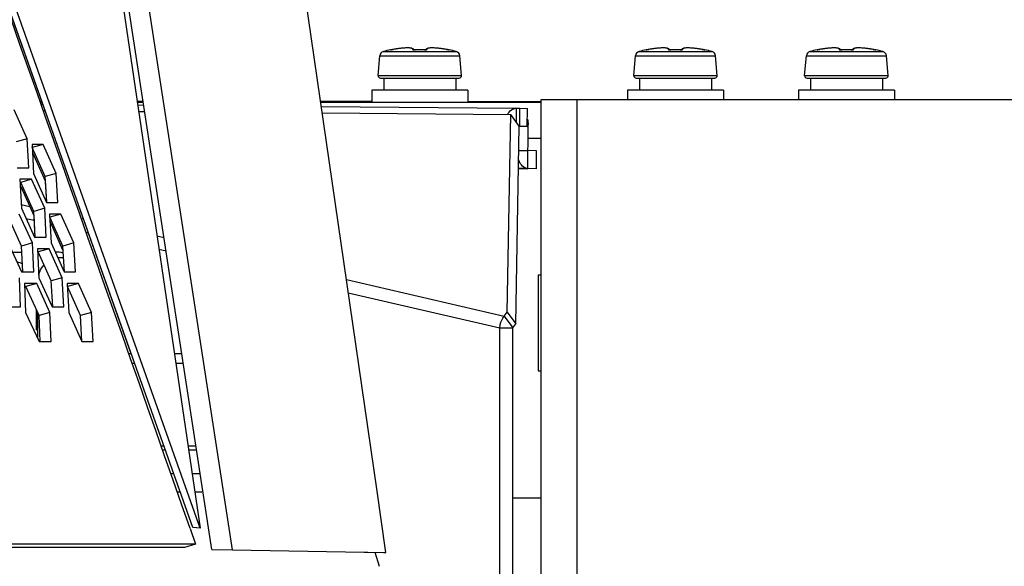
# Model space of a CAD drawing. Header units: millimetres. Extents: x 0 to 420, y 0 to 297.
# Tile 101 of 256: x 160.18 to 168.38, y 84.59 to 89.14. Entities that reach past the tile are written whole.
import ezdxf

# ---------------------------------------------------------------- set-up
doc = ezdxf.new("R2010")
doc.units = ezdxf.units.MM
doc.header["$LTSCALE"] = 23.1
doc.layers.get('0').update_dxf_attribs({"linetype": 'CONTINUOUS'})
doc.layers.add('02___PRT_ALL_AXES', color=7, linetype='CONTINUOUS')
doc.layers.add('AXES', color=7, linetype='CONTINUOUS')

msp = doc.modelspace()

# ---------------------------------------------------------------- linework, layer by layer
at = {"color": 7, "linetype": 'CONTINUOUS'}
for p, q in [((163.154, 85.2325), (160.8116, 101.3975)), ((159.561, 99.3001), (161.6814, 84.9046)), ((161.9517, 84.7235), (159.7207, 99.2418)), ((161.6814, 84.9046), (157.0934, 97.8856)), ((161.7791, 84.7264), (159.8065, 97.6334)), ((163.2092, 88.8779), (163.8173, 88.8779)), ((163.2686, 88.8915), (163.2686, 88.8918)), ((163.2686, 88.8915), (163.2686, 88.8918)), ((163.2687, 88.8912), (163.2686, 88.8915)), ((163.2687, 88.8912), (163.2686, 88.8915)), ((163.2714, 88.8914), (163.2707, 88.8914)), ((163.2732, 88.8917), (163.2712, 88.8914)), ((163.2735, 88.8917), (163.2732, 88.8917)), ((163.2743, 88.8918), (163.2735, 88.8917)), ((163.2751, 88.892), (163.2743, 88.8918)), ((163.275, 88.8919), (163.2867, 88.894)), ((163.277, 88.8923), (163.2751, 88.892)), ((163.2792, 88.8927), (163.277, 88.8923)), ((163.2843, 88.8936), (163.2816, 88.8931)), ((163.2871, 88.8941), (163.2843, 88.8936)), ((163.2899, 88.8946), (163.2871, 88.8941)), ((163.3017, 88.8968), (163.2899, 88.8946)), ((163.3164, 88.8993), (163.3016, 88.8968)), ((163.3306, 88.9015), (163.3162, 88.8993)), ((163.3444, 88.9033), (163.3304, 88.9014)), ((163.3576, 88.9048), (163.3442, 88.9033)), ((163.3701, 88.9061), (163.3574, 88.9048)), ((163.3818, 88.907), (163.3699, 88.9061)), ((163.3928, 88.9076), (163.3817, 88.907)), ((163.4029, 88.9079), (163.3926, 88.9076)), ((163.4121, 88.908), (163.4028, 88.9079)), ((163.4205, 88.9078), (163.412, 88.908)), ((163.4281, 88.9074), (163.4204, 88.9078)), ((163.4348, 88.9067), (163.428, 88.9074)), ((163.4407, 88.9058), (163.4347, 88.9067)), ((163.4459, 88.9047), (163.4407, 88.9058)), ((163.4505, 88.9033), (163.4459, 88.9047)), ((163.4546, 88.9016), (163.4505, 88.9033)), ((163.4582, 88.8994), (163.4546, 88.9016)), ((163.4613, 88.8964), (163.4582, 88.8994)), ((163.4606, 88.8923), (163.4603, 88.8924)), ((163.4612, 88.8922), (163.4606, 88.8923)), ((163.462, 88.892), (163.4612, 88.8922)), ((163.4637, 88.8928), (163.4613, 88.8964)), ((163.463, 88.8919), (163.462, 88.892)), ((163.4643, 88.8917), (163.463, 88.8919)), ((163.464, 88.8918), (163.4637, 88.8928)), ((163.4645, 88.8917), (163.464, 88.8918)), ((163.466, 88.8916), (163.4643, 88.8917)), ((163.4676, 88.8915), (163.4657, 88.8916)), ((163.4693, 88.8914), (163.4673, 88.8915)), ((163.4712, 88.8914), (163.469, 88.8914)), ((163.4732, 88.8914), (163.4709, 88.8914)), ((163.4748, 88.8914), (163.4728, 88.8914)), ((163.4855, 88.8917), (163.4732, 88.8914)), ((163.4748, 88.8912), (163.4748, 88.8914)), ((163.4995, 88.892), (163.4855, 88.8917)), ((163.5134, 88.892), (163.4995, 88.892)), ((163.5274, 88.892), (163.5134, 88.892)), ((163.5413, 88.8917), (163.5274, 88.892)), ((163.5518, 88.8914), (163.5413, 88.8917)), ((163.5538, 88.8914), (163.5518, 88.8914)), ((163.5518, 88.8912), (163.5518, 88.8914)), ((163.5557, 88.8914), (163.5534, 88.8914)), ((163.5576, 88.8914), (163.5554, 88.8914)), ((163.5593, 88.8915), (163.5573, 88.8914)), ((163.5609, 88.8916), (163.5591, 88.8915)), ((163.5623, 88.8917), (163.5607, 88.8916)), ((163.5634, 88.8919), (163.5621, 88.8917)), ((163.5629, 88.8928), (163.5625, 88.8918)), ((163.5652, 88.8964), (163.5629, 88.8928)), ((163.5645, 88.892), (163.5634, 88.8919)), ((163.5653, 88.8922), (163.5645, 88.892)), ((163.5684, 88.8994), (163.5652, 88.8964)), ((163.5659, 88.8923), (163.5653, 88.8922)), ((163.5663, 88.8924), (163.5659, 88.8923)), ((163.5662, 88.8924), (163.5663, 88.8924)), ((163.5663, 88.8924), (163.5663, 88.8924)), ((163.572, 88.9015), (163.5684, 88.8994)), ((163.5761, 88.9033), (163.572, 88.9015)), ((163.5806, 88.9047), (163.5761, 88.9033)), ((163.5859, 88.9058), (163.5807, 88.9047)), ((163.5919, 88.9067), (163.5859, 88.9058)), ((163.5986, 88.9074), (163.5918, 88.9067)), ((163.6061, 88.9078), (163.5985, 88.9074)), ((163.6145, 88.908), (163.6061, 88.9078)), ((163.6238, 88.9079), (163.6144, 88.908)), ((163.6339, 88.9076), (163.6237, 88.9079)), ((163.6449, 88.907), (163.6338, 88.9076)), ((163.6567, 88.9061), (163.6448, 88.907)), ((163.6692, 88.9048), (163.6565, 88.9061)), ((163.6824, 88.9033), (163.669, 88.9048)), ((163.6962, 88.9014), (163.6822, 88.9033)), ((163.7104, 88.8993), (163.6959, 88.9015)), ((163.725, 88.8968), (163.7102, 88.8993)), ((163.7427, 88.8935), (163.7248, 88.8968)), ((163.7399, 88.894), (163.7516, 88.8919)), ((163.7454, 88.893), (163.7417, 88.8937)), ((163.7497, 88.8923), (163.7474, 88.8926)), ((163.7513, 88.892), (163.7495, 88.8923)), ((163.7522, 88.8919), (163.7506, 88.8921)), ((163.753, 88.8917), (163.7521, 88.8919)), ((163.7534, 88.8917), (163.7528, 88.8918)), ((163.7547, 88.8915), (163.7534, 88.8917)), ((163.7559, 88.8914), (163.7547, 88.8915)), ((163.758, 88.8918), (163.7579, 88.8912)), ((165.3402, 88.8779), (165.9483, 88.8779)), ((165.3996, 88.8915), (165.3995, 88.8918)), ((165.3996, 88.8915), (165.3995, 88.8918)), ((165.3996, 88.8912), (165.3996, 88.8915)), ((165.3996, 88.8912), (165.3996, 88.8915)), ((165.4024, 88.8914), (165.4017, 88.8914)), ((165.4041, 88.8917), (165.4021, 88.8914)), ((165.4045, 88.8917), (165.4041, 88.8917)), ((165.4052, 88.8918), (165.4045, 88.8917)), ((165.406, 88.892), (165.4052, 88.8918)), ((165.4059, 88.8919), (165.4176, 88.894)), ((165.4079, 88.8923), (165.406, 88.892)), ((165.4101, 88.8927), (165.4079, 88.8923)), ((165.4152, 88.8936), (165.4126, 88.8931)), ((165.418, 88.8941), (165.4152, 88.8936)), ((165.4208, 88.8946), (165.418, 88.8941)), ((165.4327, 88.8968), (165.4208, 88.8946)), ((165.4473, 88.8993), (165.4326, 88.8968)), ((165.4616, 88.9015), (165.4471, 88.8993)), ((165.4754, 88.9033), (165.4614, 88.9014)), ((165.4885, 88.9048), (165.4752, 88.9033)), ((165.501, 88.9061), (165.4883, 88.9048)), ((165.5128, 88.907), (165.5009, 88.9061)), ((165.5237, 88.9076), (165.5126, 88.907)), ((165.5338, 88.9079), (165.5236, 88.9076)), ((165.5431, 88.908), (165.5337, 88.9079)), ((165.5515, 88.9078), (165.543, 88.908)), ((165.559, 88.9074), (165.5514, 88.9078)), ((165.5657, 88.9067), (165.5589, 88.9074)), ((165.5717, 88.9058), (165.5657, 88.9067)), ((165.5768, 88.9047), (165.5716, 88.9058)), ((165.5815, 88.9033), (165.5768, 88.9047)), ((165.5855, 88.9016), (165.5815, 88.9033)), ((165.5891, 88.8994), (165.5855, 88.9016)), ((165.5923, 88.8964), (165.5891, 88.8994)), ((165.5916, 88.8923), (165.5913, 88.8924)), ((165.5921, 88.8922), (165.5916, 88.8923)), ((165.593, 88.892), (165.5921, 88.8922)), ((165.5946, 88.8928), (165.5923, 88.8964)), ((165.594, 88.8919), (165.593, 88.892)), ((165.5952, 88.8917), (165.594, 88.8919)), ((165.595, 88.8918), (165.5946, 88.8928)), ((165.5955, 88.8917), (165.595, 88.8918)), ((165.5969, 88.8916), (165.5952, 88.8917)), ((165.5985, 88.8915), (165.5966, 88.8916)), ((165.6003, 88.8914), (165.5982, 88.8915)), ((165.6022, 88.8914), (165.6, 88.8914)), ((165.6041, 88.8914), (165.6018, 88.8914)), ((165.6057, 88.8914), (165.6038, 88.8914)), ((165.6165, 88.8917), (165.6041, 88.8914)), ((165.6058, 88.8912), (165.6057, 88.8914)), ((165.6304, 88.892), (165.6165, 88.8917)), ((165.6444, 88.892), (165.6304, 88.892)), ((165.6583, 88.892), (165.6444, 88.892)), ((165.6723, 88.8917), (165.6583, 88.892)), ((165.6827, 88.8914), (165.6723, 88.8917)), ((165.6847, 88.8914), (165.6827, 88.8914)), ((165.6827, 88.8912), (165.6827, 88.8914)), ((165.6867, 88.8914), (165.6844, 88.8914)), ((165.6885, 88.8914), (165.6864, 88.8914)), ((165.6903, 88.8915), (165.6883, 88.8914)), ((165.6918, 88.8916), (165.69, 88.8915)), ((165.6933, 88.8917), (165.6916, 88.8916)), ((165.6943, 88.8919), (165.6931, 88.8917)), ((165.6938, 88.8928), (165.6935, 88.8918)), ((165.6962, 88.8964), (165.6938, 88.8928)), ((165.6954, 88.892), (165.6943, 88.8919)), ((165.6963, 88.8922), (165.6954, 88.892)), ((165.6994, 88.8994), (165.6962, 88.8964)), ((165.6969, 88.8923), (165.6963, 88.8922)), ((165.6972, 88.8924), (165.6969, 88.8923)), ((165.6971, 88.8924), (165.6973, 88.8924)), ((165.6973, 88.8924), (165.6972, 88.8924)), ((165.7029, 88.9015), (165.6994, 88.8994)), ((165.707, 88.9033), (165.7029, 88.9015)), ((165.7116, 88.9047), (165.707, 88.9033)), ((165.7169, 88.9058), (165.7116, 88.9047)), ((165.7228, 88.9067), (165.7168, 88.9058)), ((165.7295, 88.9074), (165.7228, 88.9067)), ((165.7371, 88.9078), (165.7295, 88.9074)), ((165.7455, 88.908), (165.737, 88.9078)), ((165.7548, 88.9079), (165.7454, 88.908)), ((165.7649, 88.9076), (165.7546, 88.9079)), ((165.7759, 88.907), (165.7648, 88.9076)), ((165.7876, 88.9061), (165.7757, 88.907)), ((165.8001, 88.9048), (165.7875, 88.9061)), ((165.8133, 88.9033), (165.8, 88.9048)), ((165.8271, 88.9014), (165.8131, 88.9033)), ((165.8414, 88.8993), (165.8269, 88.9015)), ((165.8559, 88.8968), (165.8411, 88.8993)), ((165.8737, 88.8935), (165.8558, 88.8968)), ((165.8709, 88.894), (165.8825, 88.8919)), ((165.8764, 88.893), (165.8727, 88.8937)), ((165.8806, 88.8923), (165.8784, 88.8926)), ((165.8822, 88.892), (165.8804, 88.8923)), ((165.8832, 88.8919), (165.8815, 88.8921)), ((165.8839, 88.8917), (165.883, 88.8919)), ((165.8844, 88.8917), (165.8838, 88.8918)), ((165.8856, 88.8915), (165.8844, 88.8917)), ((165.8868, 88.8914), (165.8856, 88.8915)), ((165.8889, 88.8918), (165.8889, 88.8912)), ((166.7642, 88.8779), (167.3723, 88.8779)), ((166.8236, 88.8915), (166.8235, 88.8918)), ((166.8236, 88.8915), (166.8235, 88.8918)), ((166.8236, 88.8912), (166.8236, 88.8915)), ((166.8236, 88.8912), (166.8236, 88.8915)), ((166.8264, 88.8914), (166.8257, 88.8914)), ((166.8281, 88.8917), (166.8261, 88.8914)), ((166.8285, 88.8917), (166.8281, 88.8917)), ((166.8292, 88.8918), (166.8285, 88.8917)), ((166.83, 88.892), (166.8292, 88.8918)), ((166.8299, 88.8919), (166.8416, 88.894)), ((166.8319, 88.8923), (166.83, 88.892)), ((166.8341, 88.8927), (166.8319, 88.8923)), ((166.8392, 88.8936), (166.8366, 88.8931)), ((166.842, 88.8941), (166.8392, 88.8936)), ((166.8448, 88.8946), (166.842, 88.8941)), ((166.8567, 88.8968), (166.8448, 88.8946)), ((166.8713, 88.8993), (166.8566, 88.8968)), ((166.8856, 88.9015), (166.8711, 88.8993)), ((166.8994, 88.9033), (166.8854, 88.9014)), ((166.9125, 88.9048), (166.8992, 88.9033)), ((166.925, 88.9061), (166.9123, 88.9048)), ((166.9368, 88.907), (166.9249, 88.9061)), ((166.9477, 88.9076), (166.9366, 88.907)), ((166.9578, 88.9079), (166.9476, 88.9076)), ((166.9671, 88.908), (166.9577, 88.9079)), ((166.9755, 88.9078), (166.967, 88.908)), ((166.983, 88.9074), (166.9754, 88.9078)), ((166.9897, 88.9067), (166.9829, 88.9074)), ((166.9957, 88.9058), (166.9897, 88.9067)), ((167.0008, 88.9047), (166.9956, 88.9058)), ((167.0055, 88.9033), (167.0008, 88.9047)), ((167.0095, 88.9016), (167.0055, 88.9033)), ((167.0131, 88.8994), (167.0095, 88.9016)), ((167.0163, 88.8964), (167.0131, 88.8994)), ((167.0156, 88.8923), (167.0153, 88.8924)), ((167.0161, 88.8922), (167.0156, 88.8923)), ((167.017, 88.892), (167.0161, 88.8922)), ((167.0186, 88.8928), (167.0163, 88.8964)), ((167.018, 88.8919), (167.017, 88.892)), ((167.0192, 88.8917), (167.018, 88.8919)), ((167.019, 88.8918), (167.0186, 88.8928)), ((167.0195, 88.8917), (167.019, 88.8918)), ((167.0209, 88.8916), (167.0192, 88.8917)), ((167.0225, 88.8915), (167.0206, 88.8916)), ((167.0243, 88.8914), (167.0222, 88.8915)), ((167.0262, 88.8914), (167.024, 88.8914)), ((167.0281, 88.8914), (167.0258, 88.8914)), ((167.0297, 88.8914), (167.0278, 88.8914)), ((167.0405, 88.8917), (167.0281, 88.8914)), ((167.0298, 88.8912), (167.0297, 88.8914)), ((167.0544, 88.892), (167.0405, 88.8917)), ((167.0684, 88.892), (167.0544, 88.892)), ((167.0823, 88.892), (167.0684, 88.892)), ((167.0963, 88.8917), (167.0823, 88.892)), ((167.1067, 88.8914), (167.0963, 88.8917)), ((167.1087, 88.8914), (167.1067, 88.8914)), ((167.1067, 88.8912), (167.1067, 88.8914)), ((167.1107, 88.8914), (167.1084, 88.8914)), ((167.1125, 88.8914), (167.1104, 88.8914)), ((167.1143, 88.8915), (167.1123, 88.8914)), ((167.1158, 88.8916), (167.114, 88.8915)), ((167.1173, 88.8917), (167.1156, 88.8916)), ((167.1183, 88.8919), (167.1171, 88.8917)), ((167.1178, 88.8928), (167.1175, 88.8918)), ((167.1202, 88.8964), (167.1178, 88.8928)), ((167.1194, 88.892), (167.1183, 88.8919)), ((167.1203, 88.8922), (167.1194, 88.892)), ((167.1234, 88.8994), (167.1202, 88.8964)), ((167.1209, 88.8923), (167.1203, 88.8922)), ((167.1212, 88.8924), (167.1209, 88.8923)), ((167.1211, 88.8924), (167.1213, 88.8924)), ((167.1213, 88.8924), (167.1212, 88.8924)), ((167.1269, 88.9015), (167.1234, 88.8994)), ((167.131, 88.9033), (167.1269, 88.9015)), ((167.1356, 88.9047), (167.131, 88.9033)), ((167.1409, 88.9058), (167.1356, 88.9047)), ((167.1468, 88.9067), (167.1408, 88.9058)), ((167.1535, 88.9074), (167.1468, 88.9067)), ((167.1611, 88.9078), (167.1535, 88.9074)), ((167.1695, 88.908), (167.161, 88.9078)), ((167.1788, 88.9079), (167.1694, 88.908)), ((167.1889, 88.9076), (167.1786, 88.9079)), ((167.1999, 88.907), (167.1888, 88.9076)), ((167.2116, 88.9061), (167.1997, 88.907)), ((167.2241, 88.9048), (167.2115, 88.9061)), ((167.2373, 88.9033), (167.224, 88.9048)), ((167.2511, 88.9014), (167.2371, 88.9033)), ((167.2654, 88.8993), (167.2509, 88.9015)), ((167.2799, 88.8968), (167.2651, 88.8993)), ((167.2977, 88.8935), (167.2798, 88.8968)), ((167.2949, 88.894), (167.3065, 88.8919)), ((167.3004, 88.893), (167.2967, 88.8937)), ((167.3046, 88.8923), (167.3024, 88.8926)), ((167.3062, 88.892), (167.3044, 88.8923)), ((167.3072, 88.8919), (167.3055, 88.8921)), ((167.3079, 88.8917), (167.307, 88.8919)), ((167.3084, 88.8917), (167.3078, 88.8918)), ((167.3096, 88.8915), (167.3084, 88.8917)), ((167.3108, 88.8914), (167.3096, 88.8915)), ((167.3129, 88.8918), (167.3129, 88.8912)), ((163.1652, 88.6788), (163.1795, 88.8427)), ((163.1795, 88.8427), (163.847, 88.8427)), ((163.8614, 88.6788), (163.847, 88.8427)), ((165.2961, 88.6788), (165.3105, 88.8427)), ((165.3105, 88.8427), (165.978, 88.8427)), ((165.9923, 88.6788), (165.978, 88.8427)), ((166.7201, 88.6788), (166.7345, 88.8427)), ((166.7345, 88.8427), (167.402, 88.8427)), ((167.4163, 88.6788), (167.402, 88.8427)), ((163.1652, 88.6788), (163.8614, 88.6788)), ((163.1851, 88.657), (163.8415, 88.657)), ((163.2133, 88.657), (163.2133, 88.557)), ((163.8133, 88.657), (163.8133, 88.557)), ((165.2961, 88.6788), (165.9923, 88.6788)), ((165.3161, 88.657), (165.9724, 88.657)), ((165.3442, 88.657), (165.3442, 88.557)), ((165.9442, 88.657), (165.9442, 88.557)), ((166.7201, 88.6788), (167.4163, 88.6788)), ((166.7401, 88.657), (167.3964, 88.657)), ((166.7682, 88.657), (166.7682, 88.557)), ((167.3682, 88.657), (167.3682, 88.557)), ((163.9133, 88.557), (163.1133, 88.557)), ((163.1133, 88.557), (163.1133, 88.457)), ((163.9133, 88.557), (163.9133, 88.457)), ((166.0442, 88.557), (165.2442, 88.557)), ((165.2442, 88.557), (165.2442, 88.477)), ((166.0442, 88.557), (166.0442, 88.477)), ((167.4682, 88.557), (166.6682, 88.557)), ((166.6682, 88.557), (166.6682, 88.477)), ((167.4682, 88.557), (167.4682, 88.477)), ((160.3522, 88.457), (160.365, 88.457)), ((161.1581, 88.457), (161.2089, 88.457)), ((162.6864, 88.457), (164.5252, 88.457)), ((164.5252, 88.477), (169.8641, 88.477)), ((164.5252, 64.837), (164.5252, 88.477)), ((164.8252, 64.837), (164.8252, 88.477)), ((160.3585, 88.4393), (160.3713, 88.4392)), ((160.3774, 88.3857), (160.3902, 88.3856)), ((161.1618, 88.4324), (161.2128, 88.4319)), ((161.1697, 88.3789), (161.2209, 88.3784)), ((162.6919, 88.4191), (164.3164, 88.4051)), ((164.3164, 88.4051), (164.3153, 88.2923)), ((164.3164, 88.4051), (164.3444, 88.4048)), ((164.3444, 88.4048), (164.343, 88.2548)), ((164.3444, 88.4048), (164.4106, 88.4027)), ((164.4092, 88.2528), (164.4106, 88.4027)), ((162.6997, 88.3656), (164.2718, 88.352)), ((164.2419, 86.7061), (164.2718, 88.352)), ((164.3425, 88.2549), (164.2718, 88.352)), ((164.4172, 88.2525), (164.3425, 88.2533)), ((164.4139, 87.9025), (164.4172, 88.2525)), ((160.2409, 88.1512), (160.1499, 88.1253)), ((164.4163, 88.157), (164.5252, 88.157)), ((160.3748, 88.1029), (160.2835, 88.077)), ((160.3906, 87.8355), (160.2835, 88.077)), ((164.3389, 88.0533), (164.4153, 88.0525)), ((164.4869, 88.0503), (164.4153, 88.0525)), ((164.4855, 87.9003), (164.4869, 88.0503)), ((160.2852, 88.0375), (160.3906, 87.7997)), ((160.2784, 87.8131), (160.1875, 87.7872)), ((160.482, 87.8614), (160.3906, 87.8355)), ((160.4042, 87.62), (160.3906, 87.8355)), ((160.3906, 87.7997), (160.4018, 87.6237)), ((160.1875, 87.7872), (160.1825, 87.7872)), ((160.1842, 87.7514), (160.1875, 87.7514)), ((160.2962, 87.5457), (160.1875, 87.7872)), ((160.1875, 87.7514), (160.2962, 87.5099)), ((160.1912, 87.6018), (160.2622, 87.5854)), ((160.3871, 87.5716), (160.2962, 87.5457)), ((160.4042, 87.62), (160.4033, 87.6343)), ((160.1947, 87.256), (160.0845, 87.4974)), ((160.2313, 87.4868), (160.2983, 87.4713)), ((160.3079, 87.3304), (160.2962, 87.5457)), ((160.2962, 87.5099), (160.306, 87.3303)), ((160.4303, 87.4974), (160.4293, 87.4974)), ((160.5216, 87.5233), (160.4303, 87.4974)), ((160.5375, 87.256), (160.4303, 87.4974)), ((160.6937, 87.4858), (160.7095, 87.4822)), ((160.4314, 87.459), (160.5375, 87.2201)), ((160.4325, 87.4404), (160.4406, 87.4385)), ((160.305, 87.3489), (160.306, 87.3303)), ((160.7341, 87.3707), (160.7502, 87.367)), ((161.3226, 87.3407), (161.3816, 87.3271)), ((160.2852, 87.2818), (160.1947, 87.256)), ((160.2044, 87.0408), (160.1947, 87.256)), ((160.4245, 87.2335), (160.3336, 87.2077)), ((160.6289, 87.2818), (160.5375, 87.256)), ((160.551, 87.0404), (160.5375, 87.256)), ((161.3387, 87.2312), (161.3984, 87.2174)), ((160.3336, 87.2077), (160.3282, 87.2077)), ((160.4424, 86.9662), (160.3336, 87.2077)), ((160.5375, 87.2201), (160.539, 87.1977)), ((160.2044, 87.0408), (160.2038, 87.0547)), ((160.5334, 86.9921), (160.4424, 86.9662)), ((160.2298, 86.9179), (160.22, 86.9179)), ((160.3203, 86.9438), (160.2298, 86.9179)), ((160.3402, 86.6764), (160.2298, 86.9179)), ((160.454, 86.7509), (160.4424, 86.9662)), ((160.5771, 86.9179), (160.5757, 86.9179)), ((160.6684, 86.9438), (160.5771, 86.9179)), ((160.6845, 86.6764), (160.5771, 86.9179)), ((162.9011, 86.9763), (164.2169, 86.6726)), ((162.917, 86.8669), (164.1797, 86.5754)), ((160.3194, 86.5566), (160.3194, 86.722)), ((160.33, 86.5566), (160.33, 86.6987)), ((160.4308, 86.7023), (160.3402, 86.6764)), ((160.3498, 86.4612), (160.3402, 86.6764)), ((160.7759, 86.7023), (160.6845, 86.6764)), ((160.6978, 86.4609), (160.6845, 86.6764)), ((164.2169, 86.6726), (164.2419, 86.7061)), ((164.2169, 86.6726), (164.2877, 86.5754)), ((164.2419, 86.7061), (164.3127, 86.6089)), ((164.1797, 86.5754), (164.2877, 86.5754)), ((164.1797, 81.507), (164.1797, 86.5754)), ((160.3194, 86.5566), (160.33, 86.5566)), ((160.3194, 86.5566), (160.3265, 86.5556)), ((160.3265, 86.5556), (160.3265, 86.4896)), ((161.1098, 86.3566), (161.0899, 86.3566)), ((161.5299, 86.3566), (161.4675, 86.3566)), ((161.1381, 86.2766), (161.1179, 86.2766)), ((161.5422, 86.2766), (161.4793, 86.2766)), ((161.3576, 85.5901), (161.3807, 85.5901)), ((161.5804, 85.5901), (161.6471, 85.5901)), ((161.3693, 85.5566), (161.3926, 85.5566)), ((161.5854, 85.5566), (161.6522, 85.5566)), ((161.4632, 85.3566), (161.4391, 85.3566)), ((161.6828, 85.3566), (161.6148, 85.3566)), ((161.4915, 85.2066), (161.5163, 85.2066)), ((161.6369, 85.2066), (161.6957, 85.2066)), ((163.2309, 84.702), (163.154, 85.2325)), ((164.2877, 85.157), (164.5252, 85.157)), ((161.6814, 84.9046), (161.6213, 84.9093)), ((161.6438, 84.7704), (161.5515, 84.7446)), ((161.5515, 84.7446), (86.699, 84.7446)), ((161.7791, 84.7264), (161.9518, 84.7235)), ((161.9518, 84.7235), (163.0506, 84.705)), ((163.0506, 84.705), (163.079, 84.7045)), ((163.079, 84.7045), (163.2109, 84.7023)), ((163.1375, 84.7036), (163.1752, 84.5866)), ((163.2109, 84.7023), (163.2309, 84.702))]:
    msp.add_line(p, q, dxfattribs=at)
at = {"color": 3, "linetype": 'CONTINUOUS'}
for p, q in [((161.6213, 84.9093), (157.0485, 97.8473)), ((161.1074, 86.3566), (158.0854, 94.9066)), ((160.3632, 88.4621), (160.3505, 88.4621)), ((161.2082, 88.4616), (161.1575, 88.4616)), ((163.1133, 88.4604), (162.6859, 88.4607)), ((164.5252, 88.4596), (163.9133, 88.46)), ((160.2409, 88.1512), (160.1323, 88.3927)), ((164.3127, 86.6089), (164.3425, 88.2549)), ((164.343, 88.2548), (164.4092, 88.2528)), ((160.254, 87.9097), (160.2409, 88.1512)), ((160.3748, 88.1029), (160.2814, 88.1029)), ((160.2814, 88.1029), (160.2949, 87.8614)), ((160.482, 87.8614), (160.3748, 88.1029)), ((160.157, 87.9097), (160.254, 87.9097)), ((164.3361, 87.9016), (164.4139, 87.9009)), ((164.4139, 87.9025), (164.3362, 87.9032)), ((164.4855, 87.9003), (164.4139, 87.9025)), ((160.2784, 87.8131), (160.1813, 87.8131)), ((160.1813, 87.8131), (160.1926, 87.5716)), ((160.3871, 87.5716), (160.2784, 87.8131)), ((160.2949, 87.8614), (160.4034, 87.6199)), ((160.4971, 87.6199), (160.482, 87.8614)), ((160.1926, 87.5716), (160.3027, 87.3301)), ((160.4001, 87.3301), (160.3871, 87.5716)), ((160.4034, 87.6199), (160.4971, 87.6199)), ((160.2852, 87.2818), (160.1749, 87.5233)), ((160.5216, 87.5233), (160.4278, 87.5233)), ((160.4278, 87.5233), (160.4411, 87.2818)), ((160.6289, 87.2818), (160.5216, 87.5233)), ((160.3027, 87.3301), (160.4001, 87.3301)), ((160.0832, 87.2818), (160.1949, 87.0404)), ((160.296, 87.0404), (160.2852, 87.2818)), ((160.4245, 87.2335), (160.327, 87.2335)), ((160.327, 87.2335), (160.3381, 86.9921)), ((160.5334, 86.9921), (160.4245, 87.2335)), ((160.4411, 87.2818), (160.5498, 87.0404)), ((160.6439, 87.0404), (160.6289, 87.2818)), ((160.1848, 86.7506), (160.1762, 86.9921)), ((160.1949, 87.0404), (160.296, 87.0404)), ((160.3381, 86.9921), (160.4484, 86.7506)), ((160.5462, 86.7506), (160.5334, 86.9921)), ((160.5498, 87.0404), (160.6439, 87.0404)), ((160.3203, 86.9438), (160.219, 86.9438)), ((160.219, 86.9438), (160.228, 86.7023)), ((160.4308, 86.7023), (160.3203, 86.9438)), ((160.6684, 86.9438), (160.5742, 86.9438)), ((160.5742, 86.9438), (160.5873, 86.7023)), ((160.7759, 86.7023), (160.6684, 86.9438)), ((160.0799, 86.7506), (160.1848, 86.7506)), ((160.4484, 86.7506), (160.5462, 86.7506)), ((160.228, 86.7023), (160.3398, 86.4608)), ((160.4414, 86.4608), (160.4308, 86.7023)), ((160.5873, 86.7023), (160.6962, 86.4608)), ((160.7907, 86.4608), (160.7759, 86.7023)), ((164.2877, 86.5754), (164.3127, 86.6089)), ((164.2877, 81.507), (164.2877, 86.5754)), ((160.3398, 86.4608), (160.4414, 86.4608)), ((160.6962, 86.4608), (160.7907, 86.4608)), ((161.5981, 84.9012), (161.6438, 84.7704)), ((161.5983, 84.9012), (161.6438, 84.7704)), ((161.6438, 84.7704), (86.6067, 84.7704))]:
    msp.add_line(p, q, dxfattribs=at)
msp.add_arc((-1400.2765, -461.1269), 1654.5692, 19.2695161, 19.7444876, dxfattribs=at)
at = {"color": 7, "linetype": 'CONTINUOUS'}
for centre, radius, start, end in [((163.2194, 88.8392), 0.04, 104.67713, 175), ((163.5133, 87.717), 1.2, 101.76567, 104.67713), ((163.2706, 88.882), 0.01, 75.29213, 101.76567), ((163.2707, 88.8814), 0.0101, 88.6393, 101.71061), ((163.1623, 89.5595), 0.6771, 280.58406, 280.87982), ((163.4551, 88.0373), 0.8731, 99.75855, 100.89136), ((163.454, 88.0437), 0.8666, 99.33054, 99.75948), ((163.4524, 88.0533), 0.8568, 98.89795, 99.33058), ((163.4503, 88.0665), 0.8435, 98.46858, 98.89816), ((163.4469, 88.0894), 0.8203, 97.82492, 98.46994), ((163.443, 88.1177), 0.7918, 97.37624, 97.82411), ((163.4393, 88.1463), 0.763, 96.90276, 97.37666), ((163.436, 88.174), 0.735, 96.54931, 96.90204), ((163.4312, 88.2162), 0.6926, 95.67273, 96.55509), ((163.4271, 88.2568), 0.6518, 95.43716, 95.6665), ((163.5133, 87.691), 1.2009, 88.16263, 91.83614), ((163.5993, 88.2551), 0.6535, 84.30731, 84.54224), ((163.5952, 88.2149), 0.6939, 83.43478, 84.30137), ((163.5905, 88.173), 0.736, 83.07966, 83.44028), ((163.5871, 88.1452), 0.764, 82.60843, 83.07901), ((163.5834, 88.1166), 0.7928, 82.1541, 82.60878), ((163.5795, 88.0886), 0.8211, 81.51853, 82.1534), ((163.5762, 88.066), 0.844, 81.08745, 81.51981), ((163.5741, 88.0529), 0.8572, 80.65786, 81.08768), ((163.5726, 88.0434), 0.8669, 80.22047, 80.65788), ((163.5715, 88.0373), 0.8731, 79.10867, 80.22144), ((163.8608, 89.5409), 0.6581, 259.11364, 259.41789), ((163.7559, 88.882), 0.01, 78.23433, 104.71239), ((163.7559, 88.8814), 0.0101, 78.29479, 91.35129), ((163.5133, 87.717), 1.2, 75.32287, 78.23433), ((163.8072, 88.8392), 0.04, 5, 75.32287), ((165.3503, 88.8392), 0.04, 104.67713, 175), ((165.6442, 87.717), 1.2, 101.76567, 104.67713), ((165.4016, 88.882), 0.01, 75.29213, 101.76567), ((165.4017, 88.8814), 0.0101, 88.6393, 101.71061), ((165.2932, 89.5595), 0.6771, 280.58406, 280.87982), ((165.586, 88.0373), 0.8731, 99.75855, 100.89136), ((165.5849, 88.0437), 0.8666, 99.33054, 99.75948), ((165.5833, 88.0533), 0.8568, 98.89795, 99.33058), ((165.5813, 88.0665), 0.8435, 98.46858, 98.89816), ((165.5779, 88.0894), 0.8203, 97.82492, 98.46994), ((165.574, 88.1177), 0.7918, 97.37624, 97.82411), ((165.5703, 88.1463), 0.763, 96.90276, 97.37666), ((165.5669, 88.174), 0.735, 96.54931, 96.90204), ((165.5622, 88.2162), 0.6926, 95.67273, 96.55509), ((165.5581, 88.2568), 0.6518, 95.43716, 95.6665), ((165.6442, 87.691), 1.2009, 88.16263, 91.83614), ((165.7303, 88.2551), 0.6535, 84.30731, 84.54224), ((165.7262, 88.2149), 0.6939, 83.43478, 84.30137), ((165.7214, 88.173), 0.736, 83.07966, 83.44028), ((165.718, 88.1452), 0.764, 82.60843, 83.07901), ((165.7143, 88.1166), 0.7928, 82.1541, 82.60878), ((165.7105, 88.0886), 0.8211, 81.51853, 82.1534), ((165.7071, 88.066), 0.844, 81.08745, 81.51981), ((165.7051, 88.0529), 0.8572, 80.65786, 81.08768), ((165.7035, 88.0434), 0.8669, 80.22047, 80.65788), ((165.7025, 88.0373), 0.8731, 79.10867, 80.22144), ((165.9917, 89.5409), 0.6581, 259.11364, 259.41789), ((165.8869, 88.882), 0.01, 78.23433, 104.71239), ((165.8868, 88.8814), 0.0101, 78.29479, 91.35129), ((165.6442, 87.717), 1.2, 75.32287, 78.23433), ((165.9382, 88.8392), 0.04, 5, 75.32287), ((166.7743, 88.8392), 0.04, 104.67713, 175), ((167.0682, 87.717), 1.2, 101.76567, 104.67713), ((166.8256, 88.882), 0.01, 75.29213, 101.76567), ((166.8257, 88.8814), 0.0101, 88.6393, 101.71061), ((166.7172, 89.5595), 0.6771, 280.58406, 280.87982), ((167.01, 88.0373), 0.8731, 99.75855, 100.89136), ((167.0089, 88.0437), 0.8666, 99.33054, 99.75948), ((167.0073, 88.0533), 0.8568, 98.89795, 99.33058), ((167.0053, 88.0665), 0.8435, 98.46858, 98.89816), ((167.0019, 88.0894), 0.8203, 97.82492, 98.46994), ((166.998, 88.1177), 0.7918, 97.37624, 97.82411), ((166.9943, 88.1463), 0.763, 96.90276, 97.37666), ((166.9909, 88.174), 0.735, 96.54931, 96.90204), ((166.9862, 88.2162), 0.6926, 95.67273, 96.55509), ((166.9821, 88.2568), 0.6518, 95.43716, 95.6665), ((167.0682, 87.691), 1.2009, 88.16263, 91.83614), ((167.1543, 88.2551), 0.6535, 84.30731, 84.54224), ((167.1502, 88.2149), 0.6939, 83.43478, 84.30137), ((167.1454, 88.173), 0.736, 83.07966, 83.44028), ((167.142, 88.1452), 0.764, 82.60843, 83.07901), ((167.1383, 88.1166), 0.7928, 82.1541, 82.60878), ((167.1345, 88.0886), 0.8211, 81.51853, 82.1534), ((167.1311, 88.066), 0.844, 81.08745, 81.51981), ((167.1291, 88.0529), 0.8572, 80.65786, 81.08768), ((167.1275, 88.0434), 0.8669, 80.22047, 80.65788), ((167.1265, 88.0373), 0.8731, 79.10867, 80.22144), ((167.4157, 89.5409), 0.6581, 259.11364, 259.41789), ((167.3109, 88.882), 0.01, 78.23433, 104.71239), ((167.3108, 88.8814), 0.0101, 78.29479, 91.35129), ((167.0682, 87.717), 1.2, 75.32287, 78.23433), ((167.3622, 88.8392), 0.04, 5, 75.32287), ((163.1851, 88.677), 0.02, 175, 270), ((163.8415, 88.677), 0.02, 270, 5), ((165.3161, 88.677), 0.02, 175, 270), ((165.9724, 88.677), 0.02, 270, 5), ((166.7401, 88.677), 0.02, 175, 270), ((167.3964, 88.677), 0.02, 270, 5), ((164.1726, 88.2548), 0.2445, 359.46236, 3.42522), ((160.5271, 86.9205), 0.239, 86.02886, 97.20485), ((160.6109, 85.4941), 1.099, 104.80925, 105.00025)]:
    msp.add_arc(centre, radius, start, end, dxfattribs=at)
for points, knots in [([(163.2687, 88.8912), (163.2687, 88.8911), (163.2695, 88.8913), (163.2705, 88.8912), (163.2726, 88.8916), (163.2741, 88.8918), (163.275, 88.8919)], [0, 0, 0, 0, 0.067721, 0.262395, 0.577418, 1, 1, 1, 1]), ([(163.4544, 88.8946), (163.4548, 88.8959), (163.4544, 88.8994), (163.4496, 88.9029), (163.4423, 88.9053), (163.4319, 88.907), (163.4188, 88.9079), (163.4029, 88.908), (163.3848, 88.9073), (163.372, 88.9063), (163.3653, 88.9056)], [0, 0, 0, 0, 0.043196, 0.096896, 0.176746, 0.286823, 0.426901, 0.594835, 0.787274, 1, 1, 1, 1]), ([(163.4544, 88.8946), (163.4541, 88.8936), (163.4591, 88.8916), (163.4619, 88.8916), (163.4645, 88.8914)], [0, 0, 0, 0, 0.283004, 1, 1, 1, 1]), ([(163.4645, 88.8914), (163.4653, 88.8914), (163.4687, 88.8911), (163.4722, 88.8911), (163.4748, 88.8912)], [0, 0, 0, 0, 0.234565, 1, 1, 1, 1]), ([(163.5518, 88.8912), (163.5527, 88.8912), (163.5562, 88.8911), (163.5597, 88.8912), (163.5623, 88.8914)], [0, 0, 0, 0, 0.26152, 1, 1, 1, 1]), ([(163.5623, 88.8914), (163.5648, 88.8916), (163.5676, 88.8917), (163.5725, 88.8937), (163.5722, 88.8946)], [0, 0, 0, 0, 0.716746, 1, 1, 1, 1]), ([(163.6615, 88.9056), (163.6548, 88.9062), (163.642, 88.9073), (163.6238, 88.908), (163.6079, 88.9079), (163.5947, 88.907), (163.5843, 88.9053), (163.577, 88.9029), (163.5722, 88.8994), (163.5718, 88.8959), (163.5722, 88.8946)], [0, 0, 0, 0, 0.212685, 0.405122, 0.573081, 0.713193, 0.823299, 0.903165, 0.956851, 1, 1, 1, 1]), ([(163.7516, 88.8919), (163.7525, 88.8918), (163.754, 88.8916), (163.7561, 88.8912), (163.757, 88.8913), (163.7579, 88.8911), (163.7579, 88.8912)], [0, 0, 0, 0, 0.422563, 0.737599, 0.932318, 1, 1, 1, 1]), ([(165.3996, 88.8912), (165.3996, 88.8911), (165.4005, 88.8913), (165.4014, 88.8912), (165.4035, 88.8916), (165.4051, 88.8918), (165.4059, 88.8919)], [0, 0, 0, 0, 0.067721, 0.262395, 0.577418, 1, 1, 1, 1]), ([(165.5854, 88.8946), (165.5857, 88.8959), (165.5854, 88.8994), (165.5805, 88.9029), (165.5732, 88.9053), (165.5629, 88.907), (165.5497, 88.9079), (165.5339, 88.908), (165.5158, 88.9073), (165.503, 88.9063), (165.4963, 88.9056)], [0, 0, 0, 0, 0.043196, 0.096896, 0.176746, 0.286823, 0.426901, 0.594835, 0.787274, 1, 1, 1, 1]), ([(165.5854, 88.8946), (165.5851, 88.8936), (165.5901, 88.8916), (165.5928, 88.8916), (165.5954, 88.8914)], [0, 0, 0, 0, 0.283004, 1, 1, 1, 1]), ([(165.5954, 88.8914), (165.5962, 88.8914), (165.5997, 88.8911), (165.6031, 88.8911), (165.6057, 88.8912)], [0, 0, 0, 0, 0.234565, 1, 1, 1, 1]), ([(165.6827, 88.8912), (165.6836, 88.8912), (165.6872, 88.8911), (165.6907, 88.8912), (165.6933, 88.8914)], [0, 0, 0, 0, 0.26152, 1, 1, 1, 1]), ([(165.6933, 88.8914), (165.6958, 88.8916), (165.6985, 88.8917), (165.7034, 88.8937), (165.7031, 88.8946)], [0, 0, 0, 0, 0.716746, 1, 1, 1, 1]), ([(165.7924, 88.9056), (165.7857, 88.9062), (165.7729, 88.9073), (165.7547, 88.908), (165.7389, 88.9079), (165.7257, 88.907), (165.7153, 88.9053), (165.708, 88.9029), (165.7031, 88.8994), (165.7027, 88.8959), (165.7031, 88.8946)], [0, 0, 0, 0, 0.212685, 0.405122, 0.573081, 0.713193, 0.823299, 0.903165, 0.956851, 1, 1, 1, 1]), ([(165.8825, 88.8919), (165.8834, 88.8918), (165.8849, 88.8916), (165.8871, 88.8912), (165.888, 88.8913), (165.8889, 88.8911), (165.8889, 88.8912)], [0, 0, 0, 0, 0.422563, 0.737599, 0.932318, 1, 1, 1, 1]), ([(166.8236, 88.8912), (166.8236, 88.8911), (166.8245, 88.8913), (166.8254, 88.8912), (166.8275, 88.8916), (166.8291, 88.8918), (166.8299, 88.8919)], [0, 0, 0, 0, 0.067721, 0.262395, 0.577418, 1, 1, 1, 1]), ([(167.0094, 88.8946), (167.0097, 88.8959), (167.0094, 88.8994), (167.0045, 88.9029), (166.9972, 88.9053), (166.9869, 88.907), (166.9737, 88.9079), (166.9579, 88.908), (166.9398, 88.9073), (166.927, 88.9063), (166.9203, 88.9056)], [0, 0, 0, 0, 0.043196, 0.096896, 0.176746, 0.286823, 0.426901, 0.594835, 0.787274, 1, 1, 1, 1]), ([(167.0094, 88.8946), (167.0091, 88.8936), (167.0141, 88.8916), (167.0168, 88.8916), (167.0194, 88.8914)], [0, 0, 0, 0, 0.283004, 1, 1, 1, 1]), ([(167.0194, 88.8914), (167.0202, 88.8914), (167.0237, 88.8911), (167.0271, 88.8911), (167.0297, 88.8912)], [0, 0, 0, 0, 0.234565, 1, 1, 1, 1]), ([(167.1067, 88.8912), (167.1076, 88.8912), (167.1112, 88.8911), (167.1147, 88.8912), (167.1173, 88.8914)], [0, 0, 0, 0, 0.26152, 1, 1, 1, 1]), ([(167.1173, 88.8914), (167.1198, 88.8916), (167.1225, 88.8917), (167.1274, 88.8937), (167.1271, 88.8946)], [0, 0, 0, 0, 0.716746, 1, 1, 1, 1]), ([(167.2164, 88.9056), (167.2097, 88.9062), (167.1969, 88.9073), (167.1787, 88.908), (167.1629, 88.9079), (167.1497, 88.907), (167.1393, 88.9053), (167.132, 88.9029), (167.1271, 88.8994), (167.1267, 88.8959), (167.1271, 88.8946)], [0, 0, 0, 0, 0.212685, 0.405122, 0.573081, 0.713193, 0.823299, 0.903165, 0.956851, 1, 1, 1, 1]), ([(167.3065, 88.8919), (167.3074, 88.8918), (167.3089, 88.8916), (167.3111, 88.8912), (167.312, 88.8913), (167.3129, 88.8911), (167.3129, 88.8912)], [0, 0, 0, 0, 0.422563, 0.737599, 0.932318, 1, 1, 1, 1]), ([(164.2442, 88.3523), (164.2522, 88.3672), (164.2712, 88.3931), (164.3024, 88.4052), (164.3164, 88.4051)], [0, 0, 0, 0, 0.548216, 1, 1, 1, 1]), ([(160.337, 87.0145), (160.3393, 87.0236), (160.349, 87.0547), (160.3662, 87.0835), (160.3819, 87.1007)], [0, 0, 0, 0, 0.286082, 1, 1, 1, 1]), ([(164.1797, 86.5754), (164.1806, 86.5843), (164.1867, 86.6187), (164.2014, 86.6517), (164.2169, 86.6726)], [0, 0, 0, 0, 0.255515, 1, 1, 1, 1])]:
    msp.add_open_spline(points, degree=3, knots=knots, dxfattribs=at)
for points in [[(163.4544, 88.8946), (163.4569, 88.8947), (163.4596, 88.8938), (163.4614, 88.8921)], [(163.5722, 88.8946), (163.5697, 88.8947), (163.567, 88.8938), (163.5651, 88.8921)], [(165.5854, 88.8946), (165.5879, 88.8947), (165.5905, 88.8938), (165.5924, 88.8921)], [(165.7031, 88.8946), (165.7006, 88.8947), (165.698, 88.8938), (165.6961, 88.8921)], [(167.0094, 88.8946), (167.0119, 88.8947), (167.0145, 88.8938), (167.0164, 88.8921)], [(167.1271, 88.8946), (167.1246, 88.8947), (167.122, 88.8938), (167.1201, 88.8921)], [(164.4099, 88.3133), (164.4136, 88.299), (164.4158, 88.2842), (164.4167, 88.2694)], [(160.155, 87.1269), (160.1709, 87.1215), (160.1865, 87.1153), (160.2015, 87.108)]]:
    msp.add_open_spline(points, degree=3, dxfattribs=at)
at = {"color": 3, "linetype": 'CONTINUOUS'}
msp.add_open_spline([(164.4139, 87.9025), (164.398, 87.9027), (164.3624, 87.9206), (164.3446, 87.9535), (164.3374, 87.9723)], degree=3, knots=[0, 0, 0, 0, 0.440403, 1, 1, 1, 1], dxfattribs=at)
at = {"layer": '02___PRT_ALL_AXES', "color": 7, "linetype": 'CONTINUOUS'}
for p, q in [((160.1181, 87.2066), (160.197, 87.2066)), ((160.3282, 87.2066), (160.3336, 87.2066))]:
    msp.add_line(p, q, dxfattribs=at)
msp.add_arc((160.4742, 86.9566), 0.25, 74.42206, 89.80696, dxfattribs=at)
at = {"layer": 'AXES', "color": 7, "linetype": 'CONTINUOUS'}
for p, q in [((164.5002, 87.017), (164.5252, 87.017)), ((164.5002, 87.017), (164.5002, 86.2171)), ((164.5002, 86.217), (164.5252, 86.217))]:
    msp.add_line(p, q, dxfattribs=at)

doc.saveas('drawing.dxf')
